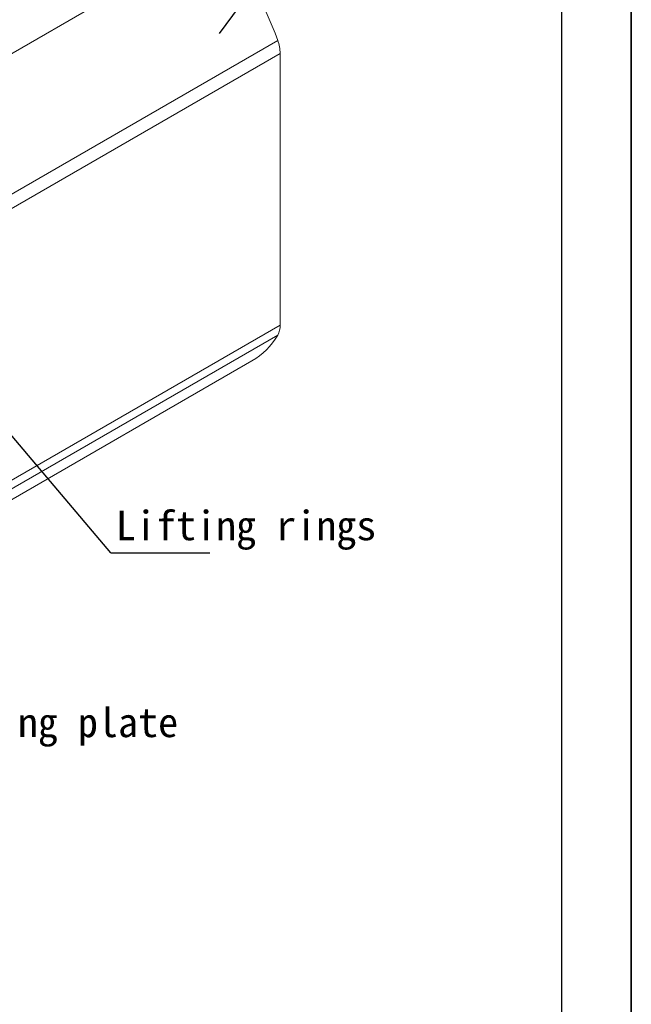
# Model space of a CAD drawing. Header units: inches. Extents: x -11650 to 8431, y -15911 to -4411.
# Tile 15 of 17: x -7838 to -7646, y -15659 to -15351. Entities that reach past the tile are written whole.
import ezdxf

# ---------------------------------------------------------------- set-up
doc = ezdxf.new("R2010")
doc.units = ezdxf.units.IN
doc.header["$MEASUREMENT"] = 0
doc.layers.add('1', color=1, linetype='Continuous')
doc.layers.add('尺寸线', color=7, linetype='Continuous')

msp = doc.modelspace()

# ---------------------------------------------------------------- linework, layer by layer
for p, q in [((-7646.4908, -14615.4843), (-7646.4908, -15911.2436)), ((-7646.4908, -15911.2436), (-7646.4908, -14831.4442))]:
    msp.add_line(p, q)
at = {"color": 7, "linetype": 'Continuous', "lineweight": 15}
for p, q in [((-7862.7032, -15374.1427), (-7778.9818, -15325.8233)), ((-7757.1218, -15357.1403), (-7844.0111, -15407.288)), ((-7843.2436, -15411.3521), (-7756.3543, -15361.2043)), ((-7756.3543, -15361.2043), (-7756.3543, -15446.1827)), ((-7756.3543, -15446.1827), (-7843.2436, -15496.3304)), ((-7757.1218, -15449.3608), (-7844.0111, -15499.5086)), ((-7852.0765, -15507.5517), (-7765.1872, -15457.404))]:
    msp.add_line(p, q, dxfattribs=at)
for centre, radius, start, end in [((-7858.384, -15393.6147), 107.6308, 19.808883, 40.191077), ((-7768.5926, -15361.411), 12.24, 0.967598, 20.421079), ((-7762.4622, -15446.3894), 6.1114, 330.908456, 1.938531), ((-7776.7105, -15437.7836), 22.754, 300.426221, 329.416169)]:
    msp.add_arc(centre, radius, start, end, dxfattribs=at)
at = {"layer": '1'}
msp.add_line((-7668.3049, -14637.2984), (-7668.3049, -15889.4295), dxfattribs=at)
at = {"layer": '尺寸线', "color": 3}
for p, q in [((-7746.907, -15316.4776), (-7775.4747, -15354.9843)), ((-7809.3083, -15517.4493), (-7867.4625, -15448.8401)), ((-7809.3083, -15517.4493), (-7778.3931, -15517.4493))]:
    msp.add_line(p, q, dxfattribs=at)

# ---------------------------------------------------------------- texts
at = {"char_height": 9.216, "width": 1207.423309, "attachment_point": 1}
for s, insert in [('{\\fKaiTi_GB2312|b0|i0|c134|p49;Lifting rings}', (-7807.7564, -15504.2875)), ('{\\fKaiTi_GB2312|b0|i0|c134|p49;Floor mounting plate}', (-7913.6596, -15565.8714))]:
    msp.add_mtext(s, dxfattribs=dict(at, insert=insert))

doc.saveas('drawing.dxf')
